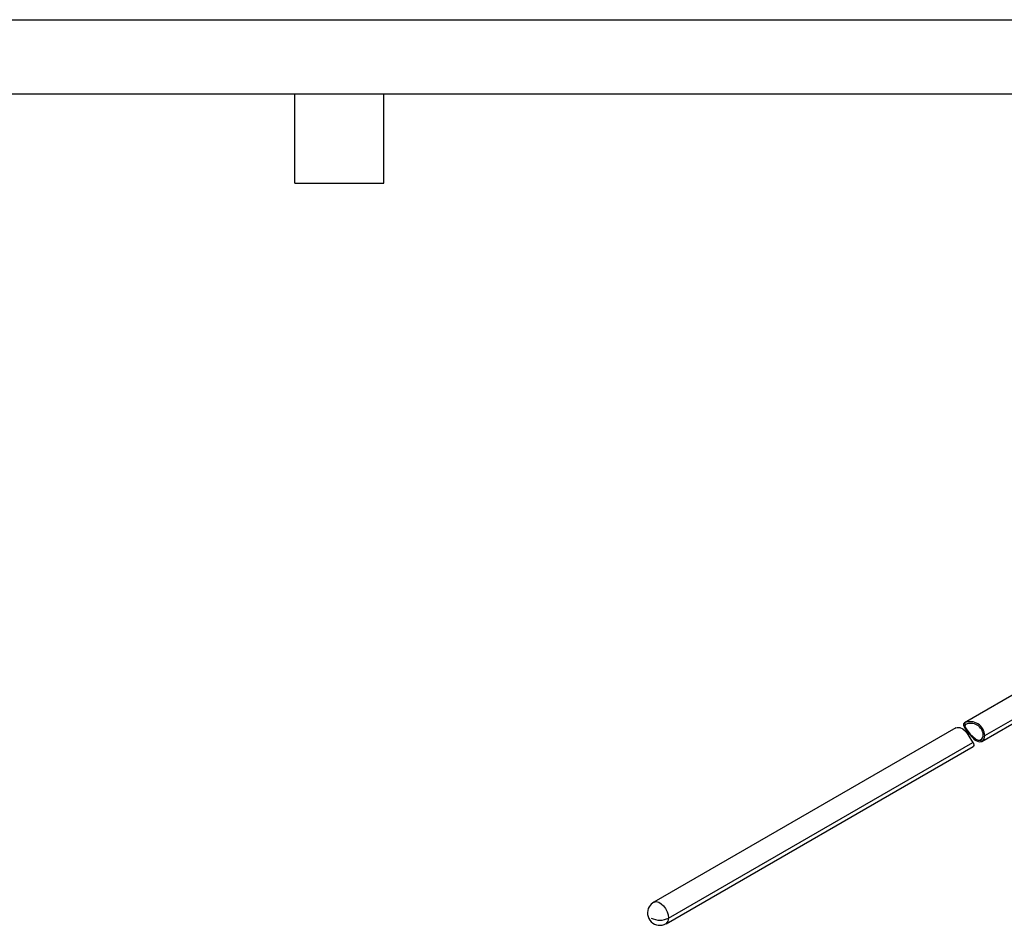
# Model space of a CAD drawing. Header units: millimetres. Extents: x 0 to 838, y 0 to 648.
# Tile 10 of 12: x 337 to 590, y 415 to 648. Entities that reach past the tile are written whole.
import ezdxf

# ---------------------------------------------------------------- set-up
doc = ezdxf.new("R2010")
doc.units = ezdxf.units.MM
doc.header["$LTSCALE"] = 3
doc.layers.add('TEXT', color=140, linetype='Continuous', lineweight=25)

msp = doc.modelspace()

# ---------------------------------------------------------------- linework, layer by layer
at = {"color": 7, "linetype": 'Continuous'}
msp.add_line((0.01, 647.71), (838.21, 647.71), dxfattribs=at)
for p, q in [((602.39, 480.52), (579.5, 467.3)), ((583.95, 462.54), (605.57, 475.02)), ((584.7, 464.05), (606.01, 476.35)), ((577.25, 466.01), (499.77, 421.28)), ((579.79, 466.89), (579.5, 467.3)), ((583.95, 462.54), (583.61, 462.93)), ((502.95, 415.78), (581.7, 461.24)), ((503.6, 417.23), (581.66, 462.29))]:
    msp.add_line(p, q)
at = {"flags": 128}
for points in [[(577.25, 466.01), (577.63, 466.14), (578.28, 466.12), (579.05, 465.78), (579.73, 465.15), (580.34, 464.31), (580.89, 463.46), (581.33, 462.81), (581.66, 462.29)], [(579.5, 467.3), (579.23, 467.02), (579.22, 466.62), (579.56, 465.95), (580.18, 465.11), (580.78, 464.36), (581.43, 463.61), (582.1, 462.99), (582.45, 462.75), (583.26, 462.46), (583.84, 462.49), (583.95, 462.54)], [(579.79, 466.89), (579.59, 466.64), (579.62, 466.28), (579.89, 465.79), (580.42, 465.08), (580.98, 464.43), (581.6, 463.79), (582.2, 463.29), (582.43, 463.15), (583.02, 462.9), (583.48, 462.88), (583.61, 462.93)], [(581.66, 462.29), (581.77, 462.08), (581.91, 461.52), (581.7, 461.24)], [(499.77, 421.28), (499.89, 421.34), (500.43, 421.43), (501.04, 421.28), (501.68, 420.91), (502.29, 420.35), (502.83, 419.64), (503.25, 418.84), (503.51, 418.02), (503.6, 417.23)]]:
    msp.add_lwpolyline(points, dxfattribs=at)
for centre, radius, start, end in [((580.97, 463.88), 3.73, 2.6192, 113.2579), ((581.1, 463.94), 3.23, 5.3485, 113.9354), ((582.87, 464.17), 1.44, 300.7739, 2.7896), ((583.11, 463.9), 1.59, 301.5675, 5.4567), ((501.34, 418.52), 3.16, 149.7423, 300.3808), ((501.05, 418.79), 2.78, 117.2405, 151.4357), ((501.36, 421.57), 4.88, 242.6097, 297.3903), ((502.04, 417.06), 1.57, 305.2166, 6.1903)]:
    msp.add_arc(centre, radius, start, end)
at = {"layer": 'TEXT'}
for p, q in [((19.05, 628.65), (819.15, 628.65)), ((407.67, 605.79), (407.67, 628.65)), ((430.53, 605.79), (430.53, 628.65)), ((407.67, 605.79), (430.53, 605.79))]:
    msp.add_line(p, q, dxfattribs=at)

doc.saveas('drawing.dxf')
